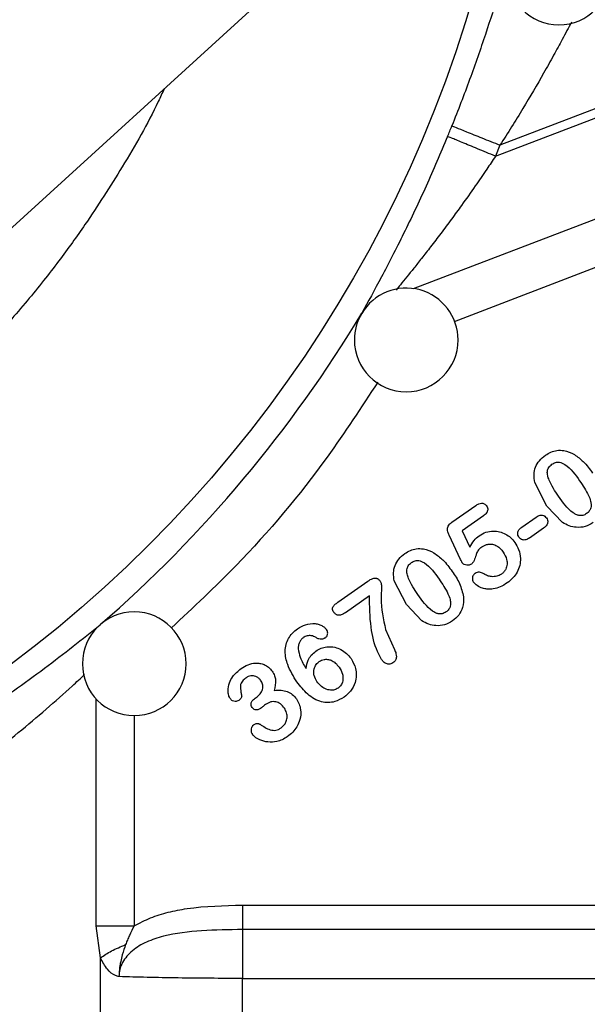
# Model space of a CAD drawing. Header units: inches. Extents: x 0.6 to 16.3, y 0.2 to 11.5.
# Tile 5 of 16: x 5.5 to 6.4, y 5.2 to 6.7. Entities that reach past the tile are written whole.
import ezdxf

# ---------------------------------------------------------------- set-up
doc = ezdxf.new("R2010")
doc.units = ezdxf.units.IN
doc.header["$MEASUREMENT"] = 0
doc.styles.add('SLDTEXTSTYLE0', font='TXT', dxfattribs={"width": 0.75})
doc.dimstyles.new('SLDDIMSTYLE1', dxfattribs={"dimtxt": 0.137795, "dimasz": 0.14, "dimexe": 0, "dimexo": 0.0625, "dimgap": 0.034449, "dimtad": 0, "dimdec": 1, "dimlfac": 1.5, "dimrnd": 1e-09, "dimzin": 12, "dimdsep": 46, "dimtxsty": 'SLDTEXTSTYLE0', "dimblk1": 'CLOSED', "dimblk2": 'CLOSED', "dimsah": 1, "dimcen": 0.09, "dimadec": 0, "dimazin": 3, "dimtfac": 1, "dimtdec": 1, "dimtofl": 0, "dimtmove": 0, "dimatfit": 3, "dimldrblk": 'CLOSED', "dimfxl": 0, "dimfrac": 2, "dimtolj": 1, "dimtzin": 12, "dimarcsym": 0})

# ---------------------------------------------------------------- blocks, each defined once
blk = doc.blocks.new('_Closed')
at = {"color": 0, "linetype": 'ByBlock', "lineweight": -2}
for p, q in [((-1, 0.166667), (0, 0)), ((-1, 0.166667), (-1, -0.166667)), ((0, 0), (-1, -0.166667)), ((0, 0), (-1, 0))]:
    blk.add_line(p, q, dxfattribs=at)
blk = doc.blocks.new('_D_5')
at = {"color": 7, "linetype": 'Continuous', "lineweight": 0}
for p, q in [((7.3953, 5.6938), (7.3953, 3.3187)), ((5.1764, 4.7044), (5.1764, 3.3187)), ((5.9633, 3.5565), (5.9213, 3.5565)), ((5.9213, 3.5565), (5.9213, 3.3378)), ((6.1669, 3.5565), (6.2089, 3.5565)), ((6.2089, 3.5565), (6.2089, 3.3378)), ((5.1764, 3.358), (5.8004, 3.358)), ((7.3953, 3.358), (6.3297, 3.358)), ((5.9213, 3.3378), (5.9633, 3.3378)), ((6.2089, 3.3378), (6.1669, 3.3378))]:
    blk.add_line(p, q, dxfattribs=at)
at = {"color": 7, "linetype": 'Continuous', "lineweight": 18, "xscale": 0.14, "yscale": 0.14, "rotation": 180.0000000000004}
blk.add_blockref('_Closed', (5.1764, 3.358, 0.532), dxfattribs=at)
at = {"color": 7, "linetype": 'Continuous', "lineweight": 18, "xscale": 0.14, "yscale": 0.14}
blk.add_blockref('_Closed', (7.3953, 3.358, 0.532), dxfattribs=at)
at = {"color": 7, "linetype": 'Continuous', "lineweight": 18, "char_height": 0.1378, "attachment_point": 1, "style": 'SLDTEXTSTYLE0'}
for s, insert in [('85', (5.9633, 3.5154)), ('3.3', (5.9378, 3.3092))]:
    blk.add_mtext(s, dxfattribs=dict(at, insert=insert))

msp = doc.modelspace()

# ---------------------------------------------------------------- linework, layer by layer
at = {"color": 7, "linetype": 'Continuous', "lineweight": 25}
for p, q in [((5.3296, 6.1973), (5.9591, 6.7711)), ((6.7559, 6.6863), (6.2786, 6.5031)), ((6.2717, 6.4861), (6.5491, 6.5926)), ((6.2786, 6.5031), (6.2717, 6.4861)), ((6.3511, 5.9457), (6.3323, 5.9823)), ((6.2045, 5.921), (6.2413, 5.9467)), ((6.3749, 5.9207), (6.3511, 5.9457)), ((6.2531, 5.9307), (6.2201, 5.9076)), ((6.3123, 5.9133), (6.3342, 5.9287)), ((6.2178, 5.8636), (6.2003, 5.901)), ((6.2201, 5.9076), (6.232, 5.8822)), ((6.346, 5.912), (6.324, 5.8966)), ((6.0286, 5.7976), (6.075, 5.8301)), ((6.1344, 5.7939), (6.1156, 5.8305)), ((6.0773, 5.8074), (6.0401, 5.7813)), ((6.1581, 5.7689), (6.1344, 5.7939)), ((6.1022, 5.7554), (6.1159, 5.7243)), ((5.901, 5.6494), (5.9038, 5.6514)), ((5.8815, 5.3299), (6.5512, 5.3299)), ((5.6621, 5.2484), (5.6557, 5.2978)), ((6.5623, 5.2921), (5.8815, 5.2921)), ((5.6621, 4.6679), (5.6621, 5.2484)), ((5.8815, 4.6703), (5.8815, 5.2167)), ((5.8815, 5.2167), (6.6876, 5.2167))]:
    msp.add_line(p, q, dxfattribs=at)
at = {"color": 8, "linetype": 'Continuous', "lineweight": 25}
for p, q in [((6.1453, 6.2816), (6.4529, 6.3997)), ((6.2082, 6.2309), (6.4401, 6.3199)), ((5.6557, 5.2978), (5.6557, 5.6483)), ((5.7144, 5.623), (5.7144, 5.2978))]:
    msp.add_line(p, q, dxfattribs=at)
at = {"color": 7, "linetype": 'Continuous', "lineweight": 25}
msp.add_circle((4.3431, 7.2795), 1.9709, dxfattribs=at)
for centre, radius, start, end in [((6.3696, 6.7689), 0.08, 180, 0), ((4.3431, 7.2795), 2.0055, 337.6391, 338.1425), ((6.134, 6.2024), 0.08, 0, 149.1793), ((4.3431, 7.2795), 2.0099, 311.0101, 328.9768), ((6.134, 6.2024), 0.08, 149.1793, 180), ((6.134, 6.2024), 0.08, 180, 0), ((5.7144, 5.7025), 0.08, 0, 180), ((5.7144, 5.7025), 0.08, 180, 0)]:
    msp.add_arc(centre, radius, start, end, dxfattribs=at)
for points, knots in [([(6.2921, 6.7884), (6.2872, 6.7724), (6.2775, 6.7405), (6.2567, 6.6749), (6.2325, 6.6048), (6.2138, 6.5568), (6.2044, 6.5329)], [0, 0, 0, 0, 0.2522856, 0.5023137, 0.7513284, 1, 1, 1, 1]), ([(6.1978, 6.5165), (6.1869, 6.4907), (6.165, 6.4391), (6.1356, 6.3776), (6.1125, 6.3317), (6.0897, 6.2879), (6.0752, 6.2614), (6.0655, 6.2436)], [0, 0, 0, 0, 0.2483299, 0.4971773, 0.6247445, 0.7477642, 1, 1, 1, 1]), ([(6.3323, 5.9823), (6.3317, 5.9865), (6.3304, 5.9944), (6.333, 6.0062), (6.339, 6.0166), (6.3453, 6.0217), (6.3486, 6.0243)], [0, 0, 0, 0, 0.259674, 0.499599, 0.740044, 1, 1, 1, 1]), ([(6.3486, 6.0243), (6.3514, 6.026), (6.3569, 6.0295), (6.3668, 6.0322), (6.3796, 6.0322), (6.3882, 6.0281), (6.3935, 6.0255)], [0, 0, 0, 0, 0.210064, 0.40673, 0.636388, 1, 1, 1, 1]), ([(6.3935, 6.0255), (6.3983, 6.022), (6.4091, 6.014), (6.4171, 6.003), (6.4215, 5.9968)], [0, 0, 0, 0, 0.435517, 1, 1, 1, 1]), ([(6.3688, 5.9611), (6.3634, 5.9691), (6.3567, 5.9792), (6.352, 5.9926), (6.3514, 5.9984), (6.3524, 6.0027), (6.3543, 6.0067), (6.3569, 6.0089), (6.3587, 6.0104)], [0, 0, 0, 0, 0.517491, 0.644361, 0.763599, 0.821417, 0.878289, 1, 1, 1, 1]), ([(6.3587, 6.0104), (6.3605, 6.0115), (6.3632, 6.0131), (6.3673, 6.0137), (6.3707, 6.0136), (6.3746, 6.0124), (6.3873, 6.0053), (6.3949, 5.9944), (6.4015, 5.9848)], [0, 0, 0, 0, 0.115601, 0.168528, 0.220888, 0.298191, 0.38732, 1, 1, 1, 1]), ([(6.4015, 5.9848), (6.4065, 5.9775), (6.4133, 5.9676), (6.4183, 5.9547), (6.4194, 5.9481), (6.419, 5.9429), (6.4167, 5.9379), (6.4137, 5.9355), (6.4122, 5.9342)], [0, 0, 0, 0, 0.459258, 0.625449, 0.721822, 0.804294, 0.897797, 1, 1, 1, 1]), ([(6.4122, 5.9342), (6.4103, 5.9331), (6.4075, 5.9315), (6.4032, 5.931), (6.3997, 5.9314), (6.3956, 5.9329), (6.3831, 5.9406), (6.3754, 5.9516), (6.3688, 5.9611)], [0, 0, 0, 0, 0.115506, 0.169493, 0.224144, 0.3052, 0.39852, 1, 1, 1, 1]), ([(6.2413, 5.9467), (6.2428, 5.9477), (6.2455, 5.9494), (6.2494, 5.9505), (6.2523, 5.9503), (6.2544, 5.9495), (6.2564, 5.948), (6.2574, 5.9467), (6.2579, 5.9461)], [0, 0, 0, 0, 0.2829337, 0.5049296, 0.623902, 0.7403105, 0.8631081, 1, 1, 1, 1]), ([(6.2579, 5.9461), (6.2585, 5.9451), (6.2596, 5.9432), (6.2598, 5.9402), (6.2592, 5.9376), (6.2574, 5.934), (6.2549, 5.9321), (6.2531, 5.9307)], [0, 0, 0, 0, 0.183279, 0.351291, 0.487715, 0.626452, 1, 1, 1, 1]), ([(6.3342, 5.9287), (6.3353, 5.9294), (6.3373, 5.9307), (6.3408, 5.9319), (6.3443, 5.9319), (6.3479, 5.9304), (6.3495, 5.9285), (6.3503, 5.9275)], [0, 0, 0, 0, 0.211914, 0.390583, 0.590124, 0.789394, 1, 1, 1, 1]), ([(6.2003, 5.901), (6.1996, 5.9027), (6.1983, 5.9057), (6.1975, 5.91), (6.198, 5.9136), (6.2001, 5.9176), (6.2027, 5.9196), (6.2045, 5.921)], [0, 0, 0, 0, 0.234503, 0.424999, 0.564143, 0.705534, 1, 1, 1, 1]), ([(6.3079, 5.8978), (6.3073, 5.8989), (6.306, 5.901), (6.3059, 5.9043), (6.3066, 5.907), (6.3083, 5.9102), (6.3106, 5.912), (6.3123, 5.9133)], [0, 0, 0, 0, 0.207215, 0.40045, 0.528208, 0.657368, 1, 1, 1, 1]), ([(6.3503, 5.9275), (6.3509, 5.9265), (6.3521, 5.9245), (6.3524, 5.9213), (6.3519, 5.9187), (6.3502, 5.9153), (6.3478, 5.9134), (6.346, 5.912)], [0, 0, 0, 0, 0.196222, 0.379697, 0.503554, 0.628288, 1, 1, 1, 1]), ([(6.4222, 5.9203), (6.4182, 5.918), (6.4103, 5.9134), (6.3971, 5.9125), (6.385, 5.9149), (6.3783, 5.9187), (6.3749, 5.9207)], [0, 0, 0, 0, 0.271533, 0.5410541, 0.7646123, 1, 1, 1, 1]), ([(6.232, 5.8822), (6.234, 5.8859), (6.2377, 5.8928), (6.2437, 5.8979), (6.2465, 5.9002)], [0, 0, 0, 0, 0.536598, 1, 1, 1, 1]), ([(6.2465, 5.9002), (6.2499, 5.9023), (6.2567, 5.9062), (6.2679, 5.9078), (6.2782, 5.9066), (6.2873, 5.903), (6.2954, 5.8975), (6.2995, 5.8923), (6.3016, 5.8898)], [0, 0, 0, 0, 0.189633, 0.377225, 0.531677, 0.686431, 0.841432, 1, 1, 1, 1]), ([(6.2515, 5.8833), (6.25, 5.8822), (6.2474, 5.8804), (6.2438, 5.8765), (6.2426, 5.8728), (6.2413, 5.8691), (6.2398, 5.8646), (6.2381, 5.8594), (6.2353, 5.8569), (6.2347, 5.8564)], [0, 0, 0, 0, 0.171852, 0.295519, 0.479505, 0.522121, 0.660092, 0.924058, 1, 1, 1, 1]), ([(6.2515, 5.8833), (6.2529, 5.8842), (6.2556, 5.8859), (6.261, 5.8874), (6.2674, 5.8873), (6.2739, 5.8846), (6.2794, 5.8802), (6.2822, 5.8767), (6.2836, 5.8748)], [0, 0, 0, 0, 0.1331975, 0.2608898, 0.4378893, 0.6415628, 0.8105941, 1, 1, 1, 1]), ([(6.3016, 5.8898), (6.3037, 5.8862), (6.3083, 5.8786), (6.3107, 5.8661), (6.3095, 5.8541), (6.3055, 5.8438), (6.2989, 5.8344), (6.2929, 5.8297), (6.2898, 5.8273)], [0, 0, 0, 0, 0.175084, 0.372936, 0.522991, 0.680744, 0.834974, 1, 1, 1, 1]), ([(6.324, 5.8966), (6.3222, 5.8955), (6.3196, 5.8939), (6.3158, 5.8934), (6.313, 5.8938), (6.3101, 5.8952), (6.3087, 5.8969), (6.3079, 5.8978)], [0, 0, 0, 0, 0.3424988, 0.4885002, 0.6283714, 0.8091367, 1, 1, 1, 1]), ([(6.1156, 5.8305), (6.1149, 5.8347), (6.1136, 5.8426), (6.1162, 5.8544), (6.1222, 5.8648), (6.1285, 5.8699), (6.1318, 5.8725)], [0, 0, 0, 0, 0.259674, 0.4995987, 0.7400437, 1, 1, 1, 1]), ([(6.1318, 5.8725), (6.1346, 5.8743), (6.1401, 5.8777), (6.15, 5.8804), (6.1628, 5.8804), (6.1714, 5.8763), (6.1767, 5.8737)], [0, 0, 0, 0, 0.2100636, 0.40673, 0.6363884, 1, 1, 1, 1]), ([(6.1767, 5.8737), (6.1815, 5.8702), (6.1924, 5.8622), (6.2003, 5.8512), (6.2048, 5.845)], [0, 0, 0, 0, 0.4355171, 1, 1, 1, 1]), ([(6.2836, 5.8748), (6.2858, 5.8711), (6.2891, 5.8653), (6.29, 5.8559), (6.2883, 5.8492), (6.2849, 5.8441), (6.2822, 5.8419), (6.2809, 5.8408)], [0, 0, 0, 0, 0.333094, 0.522804, 0.73003, 0.861694, 1, 1, 1, 1]), ([(6.152, 5.8093), (6.1466, 5.8173), (6.1399, 5.8274), (6.1352, 5.8408), (6.1347, 5.8466), (6.1356, 5.8509), (6.1375, 5.8549), (6.1401, 5.8571), (6.1419, 5.8586)], [0, 0, 0, 0, 0.517491, 0.644361, 0.763599, 0.821417, 0.878289, 1, 1, 1, 1]), ([(6.1419, 5.8586), (6.1437, 5.8597), (6.1465, 5.8613), (6.1505, 5.862), (6.1539, 5.8618), (6.1579, 5.8606), (6.1705, 5.8535), (6.1781, 5.8426), (6.1847, 5.833)], [0, 0, 0, 0, 0.115601, 0.168528, 0.220888, 0.298191, 0.38732, 1, 1, 1, 1]), ([(6.2204, 5.8583), (6.2203, 5.8584), (6.2202, 5.8586), (6.22, 5.8591), (6.2191, 5.8608), (6.2184, 5.8624), (6.2178, 5.8636)], [0, 0, 0, 0, 0.036937, 0.098988, 0.298586, 1, 1, 1, 1]), ([(6.2347, 5.8564), (6.2336, 5.8558), (6.2314, 5.8545), (6.2273, 5.8544), (6.224, 5.8552), (6.2216, 5.8568), (6.2208, 5.8578), (6.2204, 5.8583)], [0, 0, 0, 0, 0.236677, 0.475461, 0.748137, 0.873577, 1, 1, 1, 1]), ([(6.2048, 5.845), (6.209, 5.839), (6.2173, 5.827), (6.2208, 5.8129), (6.2225, 5.8058)], [0, 0, 0, 0, 0.503045, 1, 1, 1, 1]), ([(6.2401, 5.8419), (6.2395, 5.8414), (6.2382, 5.8404), (6.2366, 5.8379), (6.236, 5.8348), (6.2361, 5.8314), (6.237, 5.8296), (6.2375, 5.8287)], [0, 0, 0, 0, 0.169265, 0.329746, 0.584665, 0.799584, 1, 1, 1, 1]), ([(6.2536, 5.8413), (6.2524, 5.8419), (6.2503, 5.8431), (6.2469, 5.844), (6.2433, 5.8438), (6.2412, 5.8426), (6.2401, 5.8419)], [0, 0, 0, 0, 0.269873, 0.503674, 0.74621, 1, 1, 1, 1]), ([(6.2809, 5.8408), (6.2785, 5.8395), (6.2738, 5.8369), (6.2662, 5.8367), (6.2593, 5.8382), (6.2555, 5.8402), (6.2536, 5.8413)], [0, 0, 0, 0, 0.275975, 0.555787, 0.769362, 1, 1, 1, 1]), ([(6.075, 5.8301), (6.0773, 5.8316), (6.0806, 5.8337), (6.0852, 5.8348), (6.0878, 5.8347), (6.0897, 5.8339), (6.0918, 5.8326), (6.0931, 5.831), (6.0939, 5.8299)], [0, 0, 0, 0, 0.383549, 0.527671, 0.650129, 0.728408, 0.810961, 1, 1, 1, 1]), ([(6.0939, 5.8299), (6.0943, 5.8293), (6.0951, 5.8279), (6.0958, 5.8244), (6.096, 5.8162), (6.0938, 5.7927), (6.0986, 5.7713), (6.1022, 5.7554)], [0, 0, 0, 0, 0.028645, 0.063717, 0.137778, 0.35762, 1, 1, 1, 1]), ([(6.1847, 5.833), (6.1897, 5.8257), (6.1965, 5.8158), (6.2016, 5.8029), (6.2026, 5.7963), (6.2022, 5.7911), (6.1999, 5.7861), (6.197, 5.7837), (6.1954, 5.7824)], [0, 0, 0, 0, 0.459258, 0.625449, 0.721822, 0.804294, 0.897797, 1, 1, 1, 1]), ([(6.2898, 5.8273), (6.2862, 5.825), (6.2796, 5.8208), (6.2687, 5.8176), (6.2594, 5.8174), (6.2509, 5.819), (6.2435, 5.8226), (6.2394, 5.8268), (6.2375, 5.8287)], [0, 0, 0, 0, 0.220766, 0.410738, 0.579411, 0.700331, 0.85842, 1, 1, 1, 1]), ([(6.096, 5.709), (6.0938, 5.713), (6.0855, 5.7285), (6.0779, 5.762), (6.0775, 5.7912), (6.0773, 5.8074)], [0, 0, 0, 0, 0.135892, 0.520593, 1, 1, 1, 1]), ([(6.1954, 5.7824), (6.1935, 5.7813), (6.1907, 5.7797), (6.1865, 5.7792), (6.1829, 5.7796), (6.1788, 5.7811), (6.1663, 5.7888), (6.1586, 5.7998), (6.152, 5.8093)], [0, 0, 0, 0, 0.115506, 0.169493, 0.224144, 0.3052, 0.39852, 1, 1, 1, 1]), ([(6.0223, 5.7819), (6.0218, 5.7828), (6.0207, 5.7845), (6.0202, 5.7869), (6.0204, 5.7887), (6.0213, 5.791), (6.0241, 5.7942), (6.027, 5.7964), (6.0286, 5.7976)], [0, 0, 0, 0, 0.163107, 0.296567, 0.369686, 0.44252, 0.681926, 1, 1, 1, 1]), ([(6.2225, 5.8058), (6.2224, 5.8002), (6.2222, 5.7902), (6.2156, 5.777), (6.2088, 5.7713), (6.2054, 5.7685)], [0, 0, 0, 0, 0.3898397, 0.6917125, 1, 1, 1, 1]), ([(6.0401, 5.7813), (6.038, 5.78), (6.0352, 5.7782), (6.0311, 5.7772), (6.0287, 5.7773), (6.0267, 5.778), (6.0245, 5.7793), (6.0232, 5.7808), (6.0223, 5.7819)], [0, 0, 0, 0, 0.352356, 0.492578, 0.617429, 0.705155, 0.795778, 1, 1, 1, 1]), ([(5.2519, 5.4941), (5.278, 5.5078), (5.3305, 5.5353), (5.4061, 5.5798), (5.4898, 5.6334), (5.5788, 5.6964), (5.6342, 5.7406), (5.662, 5.7628)], [0, 0, 0, 0, 0.164905, 0.331444, 0.498078, 0.748392, 1, 1, 1, 1]), ([(5.9665, 5.7565), (5.9704, 5.7589), (5.9786, 5.7638), (5.9906, 5.7651), (5.9995, 5.7634), (6.0046, 5.7611), (6.0086, 5.7583), (6.0104, 5.7561), (6.0112, 5.7551)], [0, 0, 0, 0, 0.27897, 0.579065, 0.704759, 0.829704, 0.918115, 1, 1, 1, 1]), ([(6.2054, 5.7685), (6.2015, 5.7662), (6.1935, 5.7616), (6.1804, 5.7607), (6.1683, 5.7631), (6.1616, 5.7669), (6.1581, 5.7689)], [0, 0, 0, 0, 0.271533, 0.5410541, 0.7646123, 1, 1, 1, 1]), ([(5.9653, 5.6745), (5.96, 5.6831), (5.9509, 5.6976), (5.9465, 5.7182), (5.9482, 5.7321), (5.952, 5.7416), (5.9582, 5.75), (5.9636, 5.7543), (5.9665, 5.7565)], [0, 0, 0, 0, 0.326112, 0.552848, 0.666467, 0.776248, 0.883847, 1, 1, 1, 1]), ([(5.9949, 5.7428), (5.9937, 5.7435), (5.9913, 5.7449), (5.9865, 5.7461), (5.9808, 5.746), (5.9771, 5.7439), (5.9752, 5.7428)], [0, 0, 0, 0, 0.201649, 0.397139, 0.696123, 1, 1, 1, 1]), ([(6.0088, 5.7423), (6.0094, 5.7427), (6.0106, 5.7437), (6.0119, 5.7455), (6.0126, 5.7476), (6.0129, 5.75), (6.0126, 5.7527), (6.0117, 5.7543), (6.0112, 5.7551)], [0, 0, 0, 0, 0.158927, 0.308763, 0.458555, 0.617357, 0.808469, 1, 1, 1, 1]), ([(5.9752, 5.7428), (5.974, 5.7418), (5.9715, 5.7396), (5.9691, 5.7353), (5.9675, 5.7305), (5.9674, 5.7272), (5.9673, 5.7255)], [0, 0, 0, 0, 0.242754, 0.49871, 0.745763, 1, 1, 1, 1]), ([(6.0088, 5.7423), (6.008, 5.7418), (6.0063, 5.7408), (6.0029, 5.7401), (5.9988, 5.7404), (5.9962, 5.742), (5.9949, 5.7428)], [0, 0, 0, 0, 0.194846, 0.390507, 0.687745, 1, 1, 1, 1]), ([(5.9673, 5.7255), (5.9681, 5.7211), (5.9702, 5.7101), (5.9761, 5.7007), (5.9796, 5.695)], [0, 0, 0, 0, 0.405495, 1, 1, 1, 1]), ([(5.9796, 5.695), (5.9803, 5.6995), (5.9815, 5.7069), (5.9873, 5.7161), (5.9922, 5.72), (5.9947, 5.722)], [0, 0, 0, 0, 0.41651, 0.700386, 1, 1, 1, 1]), ([(5.9947, 5.722), (5.9973, 5.7236), (6.0025, 5.7268), (6.0125, 5.7292), (6.0232, 5.7286), (6.0336, 5.7246), (6.0422, 5.7186), (6.0466, 5.7131), (6.0488, 5.7104)], [0, 0, 0, 0, 0.148737, 0.292347, 0.495715, 0.660379, 0.828536, 1, 1, 1, 1]), ([(6.1159, 5.7243), (6.1168, 5.7222), (6.1182, 5.7186), (6.119, 5.7138), (6.1185, 5.7104), (6.1175, 5.7079), (6.1158, 5.7056), (6.1143, 5.7045), (6.1135, 5.7038)], [0, 0, 0, 0, 0.293474, 0.5125859, 0.6310647, 0.7470372, 0.867838, 1, 1, 1, 1]), ([(5.8791, 5.6951), (5.8827, 5.6973), (5.8895, 5.7015), (5.8998, 5.7037), (5.9082, 5.7034), (5.9152, 5.7014), (5.9219, 5.6975), (5.9253, 5.6933), (5.927, 5.6912)], [0, 0, 0, 0, 0.23292, 0.445073, 0.575609, 0.700529, 0.847836, 1, 1, 1, 1]), ([(5.9963, 5.6749), (5.9945, 5.6779), (5.9919, 5.6824), (5.9912, 5.6894), (5.9919, 5.6954), (5.9946, 5.7015), (5.9982, 5.7045), (5.9998, 5.706)], [0, 0, 0, 0, 0.295599, 0.445759, 0.593209, 0.815546, 1, 1, 1, 1]), ([(5.9998, 5.706), (6.001, 5.7067), (6.0033, 5.7081), (6.0076, 5.7093), (6.0127, 5.7095), (6.0188, 5.7078), (6.0252, 5.7037), (6.0286, 5.6994), (6.0304, 5.6971)], [0, 0, 0, 0, 0.113763, 0.225391, 0.378926, 0.537674, 0.754711, 1, 1, 1, 1]), ([(6.0488, 5.7104), (6.0516, 5.7055), (6.0562, 5.6973), (6.0575, 5.6843), (6.0554, 5.672), (6.049, 5.6599), (6.0415, 5.6538), (6.038, 5.651)], [0, 0, 0, 0, 0.247997, 0.411942, 0.572253, 0.799425, 1, 1, 1, 1]), ([(6.1135, 5.7038), (6.1125, 5.7032), (6.1105, 5.7021), (6.1073, 5.7016), (6.1043, 5.702), (6.1014, 5.7033), (6.0985, 5.7057), (6.0968, 5.7078), (6.096, 5.709)], [0, 0, 0, 0, 0.169012, 0.324742, 0.464227, 0.607852, 0.788773, 1, 1, 1, 1]), ([(5.8624, 5.6487), (5.8615, 5.6503), (5.8595, 5.654), (5.8586, 5.6625), (5.8604, 5.6727), (5.867, 5.685), (5.8745, 5.6912), (5.8791, 5.6951)], [0, 0, 0, 0, 0.10142, 0.232787, 0.465497, 0.668795, 1, 1, 1, 1]), ([(5.927, 5.6912), (5.9285, 5.6888), (5.9311, 5.6846), (5.9332, 5.6743), (5.9316, 5.6668), (5.9304, 5.6614)], [0, 0, 0, 0, 0.273701, 0.471636, 1, 1, 1, 1]), ([(6.0304, 5.6971), (6.0325, 5.6936), (6.0355, 5.6886), (6.0366, 5.6811), (6.0362, 5.6754), (6.0339, 5.6693), (6.0305, 5.6664), (6.0288, 5.6649)], [0, 0, 0, 0, 0.333781, 0.482228, 0.627204, 0.812705, 1, 1, 1, 1]), ([(5.8865, 5.6804), (5.8846, 5.679), (5.8817, 5.6767), (5.879, 5.6724), (5.8775, 5.6665), (5.8788, 5.6601), (5.8797, 5.6551), (5.8801, 5.6534)], [0, 0, 0, 0, 0.231763, 0.367069, 0.496229, 0.827959, 1, 1, 1, 1]), ([(5.9093, 5.677), (5.9083, 5.6782), (5.9063, 5.6806), (5.9023, 5.6828), (5.8982, 5.6839), (5.8941, 5.6838), (5.8901, 5.6827), (5.8877, 5.6812), (5.8865, 5.6804)], [0, 0, 0, 0, 0.184075, 0.362639, 0.520661, 0.672527, 0.829006, 1, 1, 1, 1]), ([(5.9038, 5.6514), (5.906, 5.6533), (5.9092, 5.656), (5.9117, 5.6609), (5.9127, 5.6644), (5.9129, 5.6677), (5.9122, 5.6721), (5.9105, 5.675), (5.9093, 5.677)], [0, 0, 0, 0, 0.290216, 0.425829, 0.554297, 0.659058, 0.765414, 1, 1, 1, 1]), ([(6.038, 5.651), (6.0333, 5.6482), (6.0258, 5.6438), (6.0135, 5.6421), (6.0026, 5.6434), (5.9918, 5.6481), (5.9782, 5.6578), (5.9705, 5.6678), (5.9653, 5.6745)], [0, 0, 0, 0, 0.184889, 0.303264, 0.421641, 0.563828, 0.707302, 1, 1, 1, 1]), ([(6.0288, 5.6649), (6.027, 5.6639), (6.0234, 5.6618), (6.0162, 5.6613), (6.0087, 5.6635), (6.0015, 5.6682), (5.9981, 5.6726), (5.9963, 5.6749)], [0, 0, 0, 0, 0.163515, 0.324095, 0.559498, 0.769825, 1, 1, 1, 1]), ([(5.9304, 5.6614), (5.934, 5.6616), (5.9407, 5.6621), (5.9504, 5.6599), (5.9586, 5.6553), (5.9625, 5.6506), (5.9645, 5.6482)], [0, 0, 0, 0, 0.279769, 0.527163, 0.760161, 1, 1, 1, 1]), ([(5.8755, 5.6457), (5.8747, 5.6452), (5.8729, 5.6442), (5.8696, 5.6441), (5.8665, 5.6449), (5.864, 5.6466), (5.8629, 5.648), (5.8624, 5.6487)], [0, 0, 0, 0, 0.194887, 0.399851, 0.654088, 0.819227, 1, 1, 1, 1]), ([(5.8801, 5.6534), (5.8801, 5.6528), (5.8802, 5.6516), (5.8794, 5.6496), (5.8779, 5.6475), (5.8763, 5.6463), (5.8755, 5.6457)], [0, 0, 0, 0, 0.185525, 0.38665, 0.673943, 1, 1, 1, 1]), ([(5.8962, 5.635), (5.8956, 5.636), (5.8946, 5.6377), (5.8945, 5.6406), (5.8951, 5.643), (5.8969, 5.6463), (5.8992, 5.6481), (5.901, 5.6494)], [0, 0, 0, 0, 0.183693, 0.35443, 0.485889, 0.619687, 1, 1, 1, 1]), ([(5.9169, 5.6396), (5.9159, 5.6388), (5.9143, 5.6376), (5.9127, 5.6362), (5.9112, 5.6349), (5.9101, 5.6341), (5.9093, 5.6334)], [0, 0, 0, 0, 0.40881, 0.585297, 0.675643, 1, 1, 1, 1]), ([(5.946, 5.6339), (5.9441, 5.6363), (5.9414, 5.6397), (5.9365, 5.6425), (5.9328, 5.6438), (5.9288, 5.6441), (5.9232, 5.6434), (5.9195, 5.6412), (5.9169, 5.6396)], [0, 0, 0, 0, 0.266547, 0.385146, 0.500089, 0.617652, 0.73657, 1, 1, 1, 1]), ([(5.9645, 5.6482), (5.966, 5.6456), (5.9691, 5.6404), (5.9718, 5.6295), (5.9709, 5.6171), (5.9659, 5.6055), (5.9591, 5.5965), (5.9535, 5.592), (5.9505, 5.5898)], [0, 0, 0, 0, 0.135402, 0.27064, 0.499547, 0.677854, 0.834903, 1, 1, 1, 1]), ([(5.9093, 5.6334), (5.9079, 5.6326), (5.9058, 5.6314), (5.9028, 5.631), (5.9005, 5.6314), (5.8981, 5.6327), (5.8968, 5.6342), (5.8962, 5.635)], [0, 0, 0, 0, 0.327446, 0.467464, 0.602518, 0.79058, 1, 1, 1, 1]), ([(5.9411, 5.6036), (5.9426, 5.6048), (5.9456, 5.6073), (5.9488, 5.6126), (5.9505, 5.6192), (5.95, 5.627), (5.9473, 5.6316), (5.946, 5.6339)], [0, 0, 0, 0, 0.169352, 0.339697, 0.536422, 0.765119, 1, 1, 1, 1]), ([(5.8995, 5.6087), (5.9001, 5.6091), (5.9013, 5.6098), (5.9036, 5.6103), (5.9057, 5.6102), (5.9073, 5.6097), (5.908, 5.6093), (5.9084, 5.609)], [0, 0, 0, 0, 0.223462, 0.452536, 0.740364, 0.87133, 1, 1, 1, 1]), ([(5.8995, 5.6087), (5.8986, 5.608), (5.897, 5.6067), (5.8951, 5.6037), (5.8943, 5.6002), (5.8948, 5.5965), (5.896, 5.5945), (5.8967, 5.5934)], [0, 0, 0, 0, 0.186259, 0.360507, 0.600163, 0.790507, 1, 1, 1, 1]), ([(5.9084, 5.609), (5.9135, 5.6057), (5.9198, 5.6016), (5.9286, 5.5995), (5.933, 5.5997), (5.9373, 5.6011), (5.9398, 5.6027), (5.9411, 5.6036)], [0, 0, 0, 0, 0.502533, 0.626827, 0.750153, 0.869077, 1, 1, 1, 1]), ([(5.9505, 5.5898), (5.9479, 5.5881), (5.9428, 5.5849), (5.9327, 5.5817), (5.9207, 5.5809), (5.9091, 5.5841), (5.901, 5.5886), (5.8978, 5.5921), (5.8967, 5.5934)], [0, 0, 0, 0, 0.158238, 0.306819, 0.536006, 0.760736, 0.91063, 1, 1, 1, 1]), ([(5.7144, 5.2978), (5.7227, 5.3022), (5.7394, 5.3111), (5.767, 5.3193), (5.8142, 5.3284), (5.8528, 5.3292), (5.8815, 5.3299)], [0, 0, 0, 0, 0.162563, 0.328978, 0.500899, 1, 1, 1, 1]), ([(5.8815, 5.2921), (5.8604, 5.2919), (5.8194, 5.2913), (5.7694, 5.2855), (5.7336, 5.2739), (5.7112, 5.2609), (5.6975, 5.2452), (5.6916, 5.2307), (5.6911, 5.2231), (5.6908, 5.2194)], [0, 0, 0, 0, 0.283904, 0.551843, 0.675742, 0.791716, 0.898725, 0.949878, 1, 1, 1, 1]), ([(5.7144, 5.2978), (5.7118, 5.2929), (5.7079, 5.2857), (5.7038, 5.2759), (5.702, 5.2712), (5.701, 5.2689)], [0, 0, 0, 0, 0.522334, 0.760871, 1, 1, 1, 1]), ([(5.701, 5.2689), (5.6992, 5.2637), (5.6962, 5.2552), (5.6936, 5.2442), (5.6923, 5.2369), (5.6916, 5.2319), (5.6911, 5.2263), (5.6909, 5.2223), (5.6908, 5.2194)], [0, 0, 0, 0, 0.325331, 0.532943, 0.670464, 0.76414, 0.830272, 1, 1, 1, 1]), ([(5.6908, 5.2194), (5.6891, 5.2198), (5.6824, 5.2215), (5.6716, 5.2308), (5.6655, 5.2422), (5.6621, 5.2484)], [0, 0, 0, 0, 0.139886, 0.5283282, 1, 1, 1, 1]), ([(5.8815, 5.2167), (5.8648, 5.2167), (5.8309, 5.2168), (5.7812, 5.2173), (5.7331, 5.2182), (5.705, 5.219), (5.6908, 5.2194)], [0, 0, 0, 0, 0.241763, 0.489012, 0.741755, 1, 1, 1, 1])]:
    msp.add_open_spline(points, degree=3, knots=knots, dxfattribs=at)
at = {"color": 8, "linetype": 'Continuous', "lineweight": 25}
for points, knots in [([(6.3889, 6.6929), (6.3843, 6.6843), (6.3762, 6.669), (6.3612, 6.6413), (6.3415, 6.6061), (6.3142, 6.5591), (6.2906, 6.5219), (6.2786, 6.5031)], [0, 0, 0, 0, 0.168881, 0.30186, 0.445349, 0.719132, 1, 1, 1, 1]), ([(5.7605, 6.59), (5.7575, 6.5835), (5.7386, 6.542), (5.698, 6.4718), (5.6524, 6.4), (5.6186, 6.3522), (5.5974, 6.3233), (5.5742, 6.2933), (5.5489, 6.2623), (5.5215, 6.2303), (5.4919, 6.1974), (5.458, 6.162), (5.423, 6.1277), (5.3901, 6.0974), (5.3653, 6.0757), (5.3405, 6.0548), (5.3135, 6.0329), (5.2815, 6.0085), (5.2512, 5.9865), (5.2204, 5.9653), (5.1853, 5.9423), (5.1417, 5.9157), (5.0875, 5.8853), (5.0221, 5.8523), (4.9418, 5.8167), (4.8536, 5.7838), (4.7656, 5.757), (4.6871, 5.7376), (4.6108, 5.7226), (4.5298, 5.7106), (4.4397, 5.7022), (4.3674, 5.6997), (4.3166, 5.7), (4.2906, 5.7006), (4.2674, 5.7016), (4.2472, 5.7026), (4.2248, 5.7041), (4.2065, 5.7055), (4.1933, 5.7067), (4.1898, 5.7071), (4.1888, 5.7072), (4.1884, 5.7072), (4.1883, 5.7072), (4.1883, 5.7072), (4.1883, 5.7072), (4.1606, 5.7099), (4.1094, 5.7162), (4.0443, 5.7276), (3.9901, 5.7391), (3.9398, 5.7515), (3.8933, 5.7647), (3.8542, 5.7771), (3.8261, 5.7866), (3.8019, 5.7953), (3.7774, 5.8045), (3.7582, 5.8121), (3.7344, 5.8218), (3.7044, 5.8346), (3.6622, 5.854), (3.6163, 5.8769), (3.5712, 5.9012), (3.5269, 5.9269), (3.4885, 5.9509), (3.457, 5.9717), (3.4277, 5.9919), (3.3917, 6.018), (3.3507, 6.0498), (3.3112, 6.0827), (3.2783, 6.112), (3.2505, 6.1379), (3.2184, 6.1693), (3.1753, 6.2143), (3.1218, 6.2758), (3.0718, 6.3406), (3.0303, 6.4), (2.9943, 6.456), (2.9581, 6.5188), (2.9322, 6.5665), (2.9199, 6.594), (2.9188, 6.5963)], [0, 0, 0, 0, 0.006092, 0.03862, 0.068604, 0.07813, 0.088249, 0.098961, 0.110267, 0.122167, 0.134661, 0.14775, 0.163663, 0.176276, 0.185587, 0.191593, 0.203731, 0.215091, 0.225672, 0.235475, 0.246785, 0.261219, 0.278774, 0.29945, 0.323246, 0.353167, 0.379158, 0.40122, 0.42165, 0.445025, 0.470573, 0.498295, 0.506279, 0.513701, 0.520271, 0.525988, 0.530853, 0.539282, 0.541498, 0.542106, 0.542285, 0.542381, 0.542387, 0.542389, 0.54239, 0.54239, 0.565962, 0.586057, 0.59837, 0.612982, 0.629913, 0.639339, 0.64776, 0.655028, 0.661144, 0.669918, 0.672577, 0.682936, 0.697465, 0.711964, 0.726436, 0.740879, 0.755295, 0.764826, 0.772926, 0.785464, 0.802441, 0.816891, 0.829053, 0.839768, 0.849035, 0.867124, 0.892606, 0.918047, 0.93646, 0.954011, 0.974476, 0.997848, 1, 1, 1, 1]), ([(6.2717, 6.4861), (6.2672, 6.4794), (6.2569, 6.4639), (6.2395, 6.4385), (6.2213, 6.4128), (6.2035, 6.3884), (6.1876, 6.3671), (6.1721, 6.3468), (6.1582, 6.3289), (6.1425, 6.3091), (6.129, 6.2923), (6.1206, 6.282), (6.1184, 6.2793)], [0, 0, 0, 0, 0.089511, 0.204904, 0.34067, 0.438763, 0.544605, 0.644423, 0.733799, 0.812778, 0.95162, 1, 1, 1, 1]), ([(6.0901, 6.1374), (6.0647, 6.0984), (5.9994, 5.9983), (5.8924, 5.8708), (5.8054, 5.7894), (5.7716, 5.7577)], [0, 0, 0, 0, 0.281378, 0.720786, 1, 1, 1, 1]), ([(5.2882, 5.4229), (5.3053, 5.4332), (5.3407, 5.4545), (5.3908, 5.4876), (5.4413, 5.523), (5.4892, 5.5589), (5.536, 5.5962), (5.5788, 5.6324), (5.6129, 5.6626), (5.6315, 5.68), (5.6378, 5.6859)], [0, 0, 0, 0, 0.127605, 0.264824, 0.387105, 0.531158, 0.664347, 0.797988, 0.931407, 1, 1, 1, 1])]:
    msp.add_open_spline(points, degree=3, knots=knots, dxfattribs=at)
at = {"color": 7, "linetype": 'Continuous', "lineweight": 25}
for points in [[(6.2044, 6.5329), (6.2058, 6.5323), (6.2086, 6.5312), (6.2259, 6.5242), (6.2501, 6.5145), (6.2691, 6.5069), (6.2786, 6.5031)], [(6.2717, 6.4861), (6.2622, 6.49), (6.2433, 6.4978), (6.2192, 6.5077), (6.202, 6.5148), (6.1992, 6.516), (6.1978, 6.5165)], [(5.8815, 5.3299), (5.8815, 5.3257), (5.8815, 5.3175), (5.8815, 5.3064), (5.8815, 5.2973), (5.8815, 5.2939), (5.8815, 5.2921)], [(5.6557, 5.2978), (5.6596, 5.2978), (5.6676, 5.2978), (5.6822, 5.2978), (5.6979, 5.2978), (5.7089, 5.2978), (5.7144, 5.2978)], [(5.8815, 5.2921), (5.8815, 5.2887), (5.8815, 5.2819), (5.8815, 5.2636), (5.8815, 5.2414), (5.8815, 5.2249), (5.8815, 5.2167)], [(5.6621, 5.2484), (5.6676, 5.2521), (5.6785, 5.2594), (5.6935, 5.2657), (5.701, 5.2689)]]:
    msp.add_open_spline(points, degree=3, dxfattribs=at)

# ---------------------------------------------------------------- dimensions: what is measured, and where the dimension line sits
at = {"color": 7, "linetype": 'Continuous', "lineweight": 18}
dim = msp.add_linear_dim(base=(7.3953, 3.358), p1=(5.1764, 4.7438), p2=(7.3953, 5.7331), dimstyle='SLDDIMSTYLE1', dxfattribs=at)
dim.commit()
dim.dimension.update_dxf_attribs({"geometry": '_D_5', "text_midpoint": (6.0651, 3.358), "dimtype": 160})

doc.saveas('drawing.dxf')
